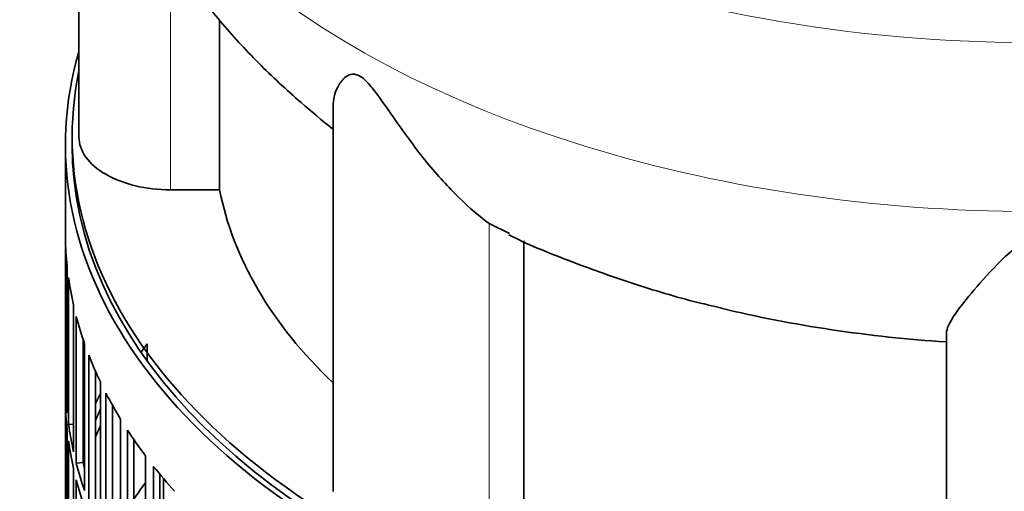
# Model space of a CAD drawing. Header units: millimetres. Extents: x 426 to 1318, y -2223 to 1749.
# Tile 6 of 31: x 1018 to 1164, y -1881 to -1811. Entities that reach past the tile are written whole.
import ezdxf

# ---------------------------------------------------------------- set-up
doc = ezdxf.new("R2010")
doc.units = ezdxf.units.MM
for name, color, linetype in [('VSI344-454_FILTR', 7, 'Continuous'), ('VSI344-454_SUPPO', 7, 'Continuous'), ('VSI344_DIFFUSORE', 7, 'Continuous')]:
    doc.layers.add(name, color=color, linetype=linetype)

# ---------------------------------------------------------------- blocks, each defined once
blk = doc.blocks.new('SE4')
at = {"layer": 'VSI344-454_FILTR', "color": 7, "linetype": 'Continuous', "lineweight": 35}
for p, q in [((1025.04, -1829.61), (1025.04, -2069.66)), ((1025.05, -1864.96), (1025.05, -1843.33)), ((1025.29, -1869.02), (1025.29, -1847.39)), ((1025.5, -1870.74), (1025.5, -1849.1)), ((1026.24, -1874.78), (1026.24, -1853.14)), ((1026.65, -1876.48), (1026.65, -1854.85)), ((1027.64, -1876.38), (1027.64, -1858.16)), ((1027.87, -1880.48), (1027.87, -1858.85)), ((1028.49, -1882.17), (1028.49, -1860.53)), ((1029.46, -1882.03), (1029.46, -1862.88)), ((1025.29, -1864.96), (1025.05, -1864.96)), ((1030.2, -1886.11), (1030.2, -1864.47)), ((1031.02, -1887.76), (1031.02, -1866.13)), ((1025.05, -1889.05), (1025.05, -1867.41)), ((1031.97, -1887.59), (1031.97, -1867.9)), ((1026.24, -1870.7), (1025.5, -1870.74)), ((1033.19, -1891.63), (1033.19, -1869.99)), ((1025.29, -1893.11), (1025.29, -1871.47)), ((1034.21, -1893.25), (1034.21, -1871.61)), ((1025.5, -1894.83), (1025.5, -1873.19)), ((1035.14, -1893.03), (1035.14, -1873)), ((1036.85, -1897.01), (1036.85, -1875.37)), ((1027.64, -1876.38), (1026.65, -1876.48)), ((1026.24, -1898.87), (1026.24, -1877.23)), ((1038.06, -1898.58), (1038.06, -1876.95)), ((1038.96, -1898.33), (1038.96, -1878.06)), ((1026.65, -1900.57), (1026.65, -1878.93))]:
    blk.add_line(p, q, dxfattribs=at)
for centre, major_axis, start_param, end_param in [((1168.54, -1829.61), (143.5, 0), 2.974441, 5.119162), ((1168.54, -1829.61), (142.5, 0), 3.141593, 5.134734), ((1168.54, -1842.46), (-143.5, 0), 0.010392, 0.059421), ((1168.54, -1842.46), (-143.5, 0), 0.080205, 0.129234), ((1168.54, -1842.46), (-143.5, 0), 0.150018, 0.199048), ((1168.54, -1890.64), (-142.5, 0), -0.396208, -0.38), ((1168.54, -1842.46), (-143.5, 0), 0.219831, 0.268861), ((1168.54, -1864.1), (-143.5, 0), 0.010392, 0.059421), ((1168.54, -1888.19), (-143.5, 0), -0.268861, -0.248955), ((1168.54, -1842.46), (-143.5, 0), 0.289645, 0.338674), ((1168.54, -1866.55), (-143.5, 0), 0.010392, 0.059421), ((1168.54, -1888.19), (-142.5, 0), -0.242088, -0.219659), ((1168.54, -1864.1), (-143.5, 0), 0.080205, 0.129234), ((1168.54, -1890.64), (-142.5, 0), -0.242088, -0.219659), ((1168.54, -1888.19), (-143.5, 0), -0.199048, -0.190533), ((1168.54, -1842.46), (-143.5, 0), 0.359458, 0.408487), ((1168.54, -1866.55), (-143.5, 0), 0.080205, 0.129234), ((1168.54, -1888.19), (-142.5, 0), -0.160582, -0.149846), ((1168.54, -1864.1), (-143.5, 0), 0.150018, 0.199048), ((1168.54, -1864.1), (-142.5, 0), 0.149846, 0.160582), ((1168.54, -1842.46), (-143.5, 0), 0.429271, 0.4783), ((1168.54, -1866.55), (-143.5, 0), 0.150018, 0.199048), ((1168.54, -1912.28), (-143.5, 0), -0.408487, -0.377404)]:
    blk.add_ellipse(centre, major_axis=major_axis, ratio=0.57735, start_param=start_param, end_param=end_param, dxfattribs=at)
at = {"layer": 'VSI344-454_SUPPO', "color": 7, "linetype": 'Continuous', "lineweight": 35}
for p, q in [((1026.04, -1828.38), (1026.04, -1829.61)), ((1037.08, -1861.36), (1037.08, -1858.89)), ((1039.51, -1899.02), (1039.51, -1878.72))]:
    blk.add_line(p, q, dxfattribs=at)
blk.add_ellipse((1168.54, -1828.38), major_axis=(142.5, 0), ratio=0.57735, start_param=3.023053, end_param=5.154363, dxfattribs=at)
at = {"layer": 'VSI344_DIFFUSORE', "color": 7, "linetype": 'Continuous', "lineweight": 35}
for p, q in [((1027.04, -1764.84), (1027.04, -1828.38)), ((1047.79, -1836.17), (1047.79, -1811.19)), ((1064.53, -1823.88), (1064.53, -1880.64)), ((1047.79, -1836.17), (1040.54, -1836.17)), ((1090.54, -1842.62), (1087.58, -1841.16)), ((1092.7, -1883.19), (1092.7, -1843.69)), ((1155.04, -1902.28), (1155.04, -1857.29))]:
    blk.add_line(p, q, dxfattribs=at)
at = {"layer": 'VSI344_DIFFUSORE', "color": 4, "linetype": 'Continuous', "lineweight": 9}
for p, q in [((1040.54, -1836.17), (1040.54, -1801.27)), ((1087.58, -1886.15), (1087.58, -1841.16))]:
    blk.add_line(p, q, dxfattribs=at)
for centre, major_axis, start_param, end_param in [((1168.54, -1735.66), (136.58, 0), 2.761012, 5.212737), ((1168.54, -1757.34), (-142.13, 0), 0.048496, 2.049895)]:
    blk.add_ellipse(centre, major_axis=major_axis, ratio=0.57735, start_param=start_param, end_param=end_param, dxfattribs=at)
at = {"layer": 'VSI344_DIFFUSORE', "color": 7, "linetype": 'Continuous', "lineweight": 35}
for centre, major_axis, start_param, end_param in [((1040.54, -1828.38), (13.5, 0), 3.141581, 4.712389), ((1168.54, -1828.38), (-121.5, 0), 0.111341, 0.543224), ((1168.54, -1788.88), (-121.5, 0), 1.175706, 1.459455)]:
    blk.add_ellipse(centre, major_axis=major_axis, ratio=0.57735, start_param=start_param, end_param=end_param, dxfattribs=at)
for points, knots in [([(1026.59, -1761.36), (1026.89, -1764.17), (1027.43, -1768.93), (1029.2, -1776.66), (1031.6, -1784.04), (1034.69, -1791.27), (1038.43, -1798.25), (1042.82, -1804.98), (1047.84, -1811.43), (1053.5, -1817.61), (1059.07, -1822.76), (1062.89, -1825.96), (1064.46, -1827.18)], [0, 0, 0, 0, 0.0925927, 0.1862618, 0.2801149, 0.3745405, 0.4699354, 0.5666977, 0.6652088, 0.765802, 0.8687155, 0.9401335, 0.9401335, 0.9401335, 0.9401335]), ([(1087.58, -1841.16), (1086.21, -1840.18), (1084.69, -1838.89), (1081.56, -1835.83), (1079.95, -1834.05), (1076.81, -1830.21), (1075.26, -1828.11), (1072.9, -1824.75), (1072.11, -1823.59), (1070.86, -1821.86), (1070.42, -1821.28), (1069.47, -1820.19), (1068.93, -1819.67), (1067.91, -1819.12), (1067.48, -1819.1), (1066.79, -1819.26), (1066.52, -1819.44), (1065.81, -1820.03), (1065.48, -1820.53), (1064.75, -1821.96), (1064.53, -1822.94), (1064.53, -1823.89)], [0, 0, 0, 0, 0.125, 0.125, 0.25, 0.25, 0.375, 0.375, 0.4375, 0.4375, 0.46875, 0.46875, 0.5, 0.5, 0.53125, 0.53125, 0.5625, 0.5625, 0.625, 0.625, 0.7387976, 0.7387976, 0.7387976, 0.7387976]), ([(1090.45, -1842.81), (1090.6, -1842.88), (1093.46, -1844.32), (1099.94, -1846.92), (1109.13, -1850.18), (1116.76, -1852.45), (1120.8, -1853.35), (1121.89, -1853.6)], [0, 0, 0, 0, 0.01437, 0.312845, 0.611964, 0.910622, 1, 1, 1, 1]), ([(1182.04, -1857.29), (1182.04, -1856.64), (1181.64, -1855.81), (1180.33, -1853.81), (1179.41, -1852.64), (1177.25, -1850.06), (1176, -1848.63), (1173.76, -1846.37), (1172.97, -1845.59), (1171.56, -1844.5), (1171.06, -1844.15), (1169.88, -1843.56), (1169.17, -1843.34), (1167.73, -1843.38), (1167.04, -1843.62), (1165.9, -1844.23), (1165.41, -1844.58), (1164.02, -1845.68), (1163.24, -1846.45), (1161.04, -1848.68), (1159.79, -1850.11), (1157.63, -1852.68), (1156.74, -1853.82), (1155.45, -1855.8), (1155.04, -1856.65), (1155.04, -1857.29)], [0, 0, 0, 0, 0.125, 0.125, 0.25, 0.25, 0.375, 0.375, 0.4375, 0.4375, 0.46875, 0.46875, 0.5, 0.5, 0.53125, 0.53125, 0.5625, 0.5625, 0.625, 0.625, 0.75, 0.75, 0.875, 0.875, 1, 1, 1, 1])]:
    blk.add_open_spline(points, degree=3, knots=knots, dxfattribs=at)

msp = doc.modelspace()

# ---------------------------------------------------------------- block references
msp.add_blockref('SE4', (0, 0))

doc.saveas('drawing.dxf')
